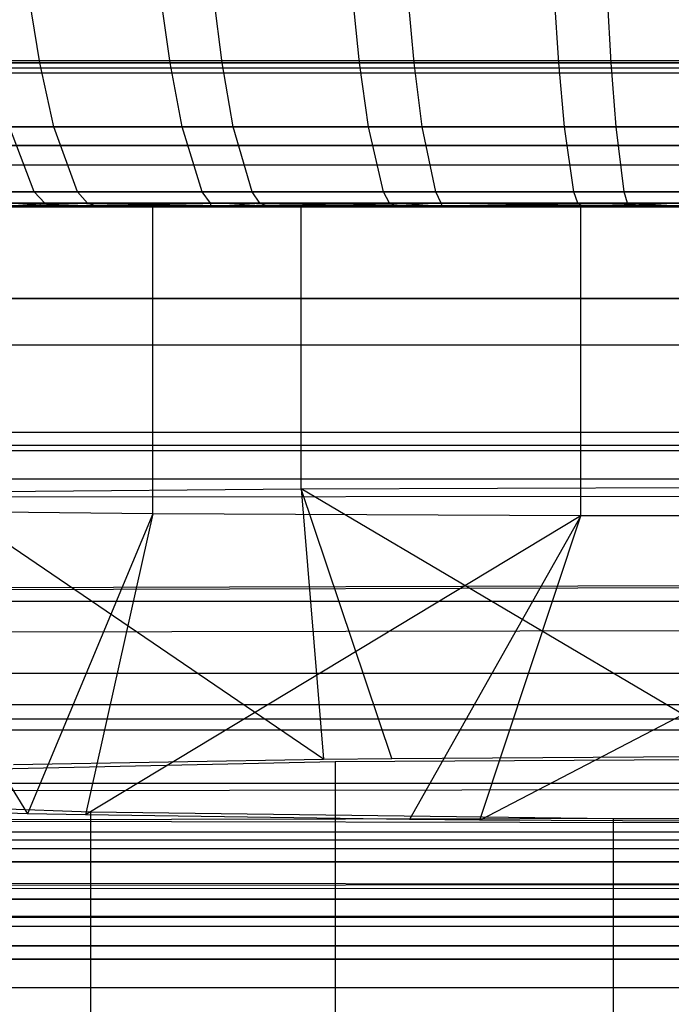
# Model space of a CAD drawing. Extents: x 0.1 to 26.5, y -19.1 to 0.
# Tile 256 of 256: x 13.08 to 13.251, y -4.819 to -4.561. Entities that reach past the tile are written whole.
import ezdxf

# ---------------------------------------------------------------- set-up
doc = ezdxf.new("R2010")
doc.units = 0
doc.header["$LTSCALE"] = 2.54
doc.layers.get('0').update_dxf_attribs({"linetype": 'CONTINUOUS'})

# ---------------------------------------------------------------- blocks, each defined once
blk = doc.blocks.new('7777_STL')
at = {"color": 0}
for p, q in [((13.08548, -4.57253, 17.32941), (13.08181, -4.55042, 17.33523)), ((13.08548, -4.57253, 17.32941), (13.08181, -4.55042, 17.33523)), ((13.11964, -4.57253, 16.58799), (13.11653, -4.55042, 16.58186)), ((13.11964, -4.57253, 16.58799), (13.11653, -4.55042, 16.58186)), ((13.1333, -4.57253, 17.35531), (13.1304, -4.55042, 17.36154)), ((13.1333, -4.57253, 17.35531), (13.1304, -4.55042, 17.36154)), ((13.1693, -4.57253, 16.5666), (13.16698, -4.55042, 16.56013)), ((13.1693, -4.57253, 16.5666), (13.16698, -4.55042, 16.56013)), ((13.18364, -4.57253, 17.37496), (13.18155, -4.55042, 17.38151)), ((13.18364, -4.57253, 17.37496), (13.18155, -4.55042, 17.38151)), ((13.22153, -4.57253, 16.55143), (13.22005, -4.55042, 16.54471)), ((13.22153, -4.57253, 16.55143), (13.22005, -4.55042, 16.54471)), ((13.23527, -4.57253, 17.38809), (13.23402, -4.55042, 17.39485)), ((13.23527, -4.57253, 17.38809), (13.23402, -4.55042, 17.39485)), ((13.08548, -4.57253, 17.32941), (13.04147, -4.57253, 17.29784)), ((13.08548, -4.57253, 17.32941), (13.04147, -4.57253, 17.29784)), ((13.07363, -4.57253, 16.61496), (13.11964, -4.57253, 16.58799)), ((13.07363, -4.57253, 16.61496), (13.11964, -4.57253, 16.58799)), ((13.08915, -4.58933, 17.32359), (13.08548, -4.57253, 17.32941)), ((13.1333, -4.57253, 17.35531), (13.08548, -4.57253, 17.32941)), ((13.08915, -4.58933, 17.32359), (13.08548, -4.57253, 17.32941)), ((13.1333, -4.57253, 17.35531), (13.08548, -4.57253, 17.32941)), ((13.12277, -4.58933, 16.59413), (13.11964, -4.57253, 16.58799)), ((13.11964, -4.57253, 16.58799), (13.1693, -4.57253, 16.5666)), ((13.12277, -4.58933, 16.59413), (13.11964, -4.57253, 16.58799)), ((13.11964, -4.57253, 16.58799), (13.1693, -4.57253, 16.5666)), ((13.1362, -4.58933, 17.34906), (13.1333, -4.57253, 17.35531)), ((13.18364, -4.57253, 17.37496), (13.1333, -4.57253, 17.35531)), ((13.1362, -4.58933, 17.34906), (13.1333, -4.57253, 17.35531)), ((13.18364, -4.57253, 17.37496), (13.1333, -4.57253, 17.35531)), ((13.17162, -4.58933, 16.57308), (13.1693, -4.57253, 16.5666)), ((13.1693, -4.57253, 16.5666), (13.22153, -4.57253, 16.55143)), ((13.17162, -4.58933, 16.57308), (13.1693, -4.57253, 16.5666)), ((13.1693, -4.57253, 16.5666), (13.22153, -4.57253, 16.55143)), ((13.18573, -4.58933, 17.3684), (13.18364, -4.57253, 17.37496)), ((13.23527, -4.57253, 17.38809), (13.18364, -4.57253, 17.37496)), ((13.18573, -4.58933, 17.3684), (13.18364, -4.57253, 17.37496)), ((13.23527, -4.57253, 17.38809), (13.18364, -4.57253, 17.37496)), ((13.22301, -4.58933, 16.55816), (13.22153, -4.57253, 16.55143)), ((13.22153, -4.57253, 16.55143), (13.27501, -4.57253, 16.54299)), ((13.22301, -4.58933, 16.55816), (13.22153, -4.57253, 16.55143)), ((13.22153, -4.57253, 16.55143), (13.27501, -4.57253, 16.54299)), ((13.23653, -4.58933, 17.38132), (13.23527, -4.57253, 17.38809)), ((13.28758, -4.57253, 17.39467), (13.23527, -4.57253, 17.38809)), ((13.23653, -4.58933, 17.38132), (13.23527, -4.57253, 17.38809)), ((13.28758, -4.57253, 17.39467), (13.23527, -4.57253, 17.38809)), ((0.51313, -4.57515, 24.82353), (26.11313, -4.57515, 24.82353)), ((0.51313, -4.57515, 24.82353), (26.11313, -4.57515, 24.82353)), ((0.51313, -4.57515, 24.54303), (26.11313, -4.57515, 24.54303)), ((0.51313, -4.57515, 24.54303), (26.11313, -4.57515, 24.54303)), ((0.51313, -4.57515, 42.52353), (26.11313, -4.57515, 42.52353)), ((0.51313, -4.57515, 42.52353), (26.11313, -4.57515, 42.52353)), ((0.51313, -4.57515, 42.24303), (26.11313, -4.57515, 42.24303)), ((0.51313, -4.57515, 42.24303), (26.11313, -4.57515, 42.24303)), ((13.04585, -4.58933, 17.29252), (13.08915, -4.58933, 17.32359)), ((13.04585, -4.58933, 17.29252), (13.08915, -4.58933, 17.32359)), ((13.12277, -4.58933, 16.59413), (13.0775, -4.58933, 16.62066)), ((13.08402, -4.60631, 16.63029), (13.0775, -4.58933, 16.62066)), ((13.12277, -4.58933, 16.59413), (13.0775, -4.58933, 16.62066)), ((13.08402, -4.60631, 16.63029), (13.0775, -4.58933, 16.62066)), ((13.08915, -4.58933, 17.32359), (13.1362, -4.58933, 17.34906)), ((13.09535, -4.60631, 17.31375), (13.08915, -4.58933, 17.32359)), ((13.09535, -4.60631, 17.31375), (13.08915, -4.58933, 17.32359)), ((13.08915, -4.58933, 17.32359), (13.1362, -4.58933, 17.34906)), ((13.17162, -4.58933, 16.57308), (13.12277, -4.58933, 16.59413)), ((13.12804, -4.60631, 16.6045), (13.12277, -4.58933, 16.59413)), ((13.17162, -4.58933, 16.57308), (13.12277, -4.58933, 16.59413)), ((13.12804, -4.60631, 16.6045), (13.12277, -4.58933, 16.59413)), ((13.1362, -4.58933, 17.34906), (13.18573, -4.58933, 17.3684)), ((13.1411, -4.60631, 17.33852), (13.1362, -4.58933, 17.34906)), ((13.1411, -4.60631, 17.33852), (13.1362, -4.58933, 17.34906)), ((13.1362, -4.58933, 17.34906), (13.18573, -4.58933, 17.3684)), ((13.22301, -4.58933, 16.55816), (13.17162, -4.58933, 16.57308)), ((13.17554, -4.60631, 16.58403), (13.17162, -4.58933, 16.57308)), ((13.22301, -4.58933, 16.55816), (13.17162, -4.58933, 16.57308)), ((13.17554, -4.60631, 16.58403), (13.17162, -4.58933, 16.57308)), ((13.18573, -4.58933, 17.3684), (13.23653, -4.58933, 17.38132)), ((13.18925, -4.60631, 17.35732), (13.18573, -4.58933, 17.3684)), ((13.18925, -4.60631, 17.35732), (13.18573, -4.58933, 17.3684)), ((13.18573, -4.58933, 17.3684), (13.23653, -4.58933, 17.38132)), ((13.27563, -4.58933, 16.54986), (13.22301, -4.58933, 16.55816)), ((13.2255, -4.60631, 16.56952), (13.22301, -4.58933, 16.55816)), ((13.27563, -4.58933, 16.54986), (13.22301, -4.58933, 16.55816)), ((13.2255, -4.60631, 16.56952), (13.22301, -4.58933, 16.55816)), ((13.23653, -4.58933, 17.38132), (13.28799, -4.58933, 17.38779)), ((13.23865, -4.60631, 17.36988), (13.23653, -4.58933, 17.38132)), ((13.23865, -4.60631, 17.36988), (13.23653, -4.58933, 17.38132)), ((13.23653, -4.58933, 17.38132), (13.28799, -4.58933, 17.38779)), ((13.04408, -4.60631, 16.66089), (13.08402, -4.60631, 16.63029)), ((13.04408, -4.60631, 16.66089), (13.08402, -4.60631, 16.63029)), ((13.09535, -4.60631, 17.31375), (13.05325, -4.60631, 17.28354)), ((13.09535, -4.60631, 17.31375), (13.05325, -4.60631, 17.28354)), ((13.08674, -4.6093, 16.6343), (13.08402, -4.60631, 16.63029)), ((13.08402, -4.60631, 16.63029), (13.12804, -4.60631, 16.6045)), ((13.08674, -4.6093, 16.6343), (13.08402, -4.60631, 16.63029)), ((13.08402, -4.60631, 16.63029), (13.12804, -4.60631, 16.6045)), ((13.09794, -4.6093, 17.30965), (13.09535, -4.60631, 17.31375)), ((13.09794, -4.6093, 17.30965), (13.09535, -4.60631, 17.31375)), ((13.1411, -4.60631, 17.33852), (13.09535, -4.60631, 17.31375)), ((13.1411, -4.60631, 17.33852), (13.09535, -4.60631, 17.31375)), ((13.13024, -4.6093, 16.60881), (13.12804, -4.60631, 16.6045)), ((13.12804, -4.60631, 16.6045), (13.17554, -4.60631, 16.58403)), ((13.13024, -4.6093, 16.60881), (13.12804, -4.60631, 16.6045)), ((13.12804, -4.60631, 16.6045), (13.17554, -4.60631, 16.58403)), ((13.14314, -4.6093, 17.33413), (13.1411, -4.60631, 17.33852)), ((13.14314, -4.6093, 17.33413), (13.1411, -4.60631, 17.33852)), ((13.18925, -4.60631, 17.35732), (13.1411, -4.60631, 17.33852)), ((13.18925, -4.60631, 17.35732), (13.1411, -4.60631, 17.33852)), ((13.17717, -4.6093, 16.58859), (13.17554, -4.60631, 16.58403)), ((13.17554, -4.60631, 16.58403), (13.2255, -4.60631, 16.56952)), ((13.17717, -4.6093, 16.58859), (13.17554, -4.60631, 16.58403)), ((13.17554, -4.60631, 16.58403), (13.2255, -4.60631, 16.56952)), ((13.19072, -4.6093, 17.3527), (13.18925, -4.60631, 17.35732)), ((13.19072, -4.6093, 17.3527), (13.18925, -4.60631, 17.35732)), ((13.23865, -4.60631, 17.36988), (13.18925, -4.60631, 17.35732)), ((13.23865, -4.60631, 17.36988), (13.18925, -4.60631, 17.35732)), ((13.22654, -4.6093, 16.57425), (13.2255, -4.60631, 16.56952)), ((13.2255, -4.60631, 16.56952), (13.27666, -4.60631, 16.56145)), ((13.22654, -4.6093, 16.57425), (13.2255, -4.60631, 16.56952)), ((13.2255, -4.60631, 16.56952), (13.27666, -4.60631, 16.56145)), ((13.23954, -4.6093, 17.36511), (13.23865, -4.60631, 17.36988)), ((13.23954, -4.6093, 17.36511), (13.23865, -4.60631, 17.36988)), ((13.28869, -4.60631, 17.37617), (13.23865, -4.60631, 17.36988)), ((13.28869, -4.60631, 17.37617), (13.23865, -4.60631, 17.36988)), ((0.51313, -4.61026, 24.83219), (26.11313, -4.61026, 24.83219)), ((0.51313, -4.61026, 24.83219), (26.11313, -4.61026, 24.83219)), ((0.51313, -4.61026, 24.53437), (26.11313, -4.61026, 24.53437)), ((0.51313, -4.61026, 24.53437), (26.11313, -4.61026, 24.53437)), ((0.51313, -4.61026, 42.53219), (26.11313, -4.61026, 42.53219)), ((0.51313, -4.61026, 42.53219), (26.11313, -4.61026, 42.53219)), ((0.51313, -4.61026, 42.23438), (26.11313, -4.61026, 42.23438)), ((0.51313, -4.61026, 42.23438), (26.11313, -4.61026, 42.23438)), ((13.03313, -4.61, 17.17834), (13.1151, -4.61, 17.25693)), ((13.03313, -4.61, 17.17834), (13.1151, -4.61, 17.25693)), ((13.04727, -4.6093, 16.66454), (13.08674, -4.6093, 16.6343)), ((13.04727, -4.6093, 16.66454), (13.08674, -4.6093, 16.6343)), ((13.09794, -4.6093, 17.30965), (13.05634, -4.6093, 17.2798)), ((13.09794, -4.6093, 17.30965), (13.05634, -4.6093, 17.2798)), ((13.15399, -4.61, 16.65662), (13.05688, -4.61, 16.72993)), ((13.15399, -4.61, 16.65662), (13.05688, -4.61, 16.72993)), ((13.07751, -4.61, 16.64529), (13.08674, -4.6093, 16.6343)), ((13.07751, -4.61, 16.64529), (13.08884, -4.61, 16.63739)), ((13.07795, -4.61, 17.29171), (13.09794, -4.6093, 17.30965)), ((13.09993, -4.61, 17.30649), (13.07795, -4.61, 17.29171)), ((13.13042, -4.61, 16.61291), (13.08674, -4.6093, 16.6343)), ((13.08674, -4.6093, 16.6343), (13.13024, -4.6093, 16.60881)), ((13.08884, -4.61, 16.63739), (13.08674, -4.6093, 16.6343)), ((13.13042, -4.61, 16.61291), (13.08674, -4.6093, 16.6343)), ((13.08674, -4.6093, 16.6343), (13.13024, -4.6093, 16.60881)), ((13.08884, -4.61, 16.63739), (13.13042, -4.61, 16.61291)), ((13.08884, -4.61, 16.63739), (13.13042, -4.61, 16.61291)), ((13.09993, -4.61, 17.30649), (13.09794, -4.6093, 17.30965)), ((13.13247, -4.61, 17.32482), (13.09794, -4.6093, 17.30965)), ((13.13247, -4.61, 17.32482), (13.09794, -4.6093, 17.30965)), ((13.14314, -4.6093, 17.33413), (13.09794, -4.6093, 17.30965)), ((13.14314, -4.6093, 17.33413), (13.09794, -4.6093, 17.30965)), ((13.13247, -4.61, 17.32482), (13.09993, -4.61, 17.30649)), ((13.13247, -4.61, 17.32482), (13.09993, -4.61, 17.30649)), ((13.1151, -4.61, 17.25693), (13.2273, -4.61, 17.30766)), ((13.1151, -4.69065, 17.2565), (13.1151, -4.61, 17.25693)), ((13.1151, -4.61, 17.25693), (13.2273, -4.61, 17.30766)), ((13.1151, -4.69065, 17.2565), (13.1151, -4.61, 17.25693)), ((13.17843, -4.61, 16.59211), (13.13024, -4.6093, 16.60881)), ((13.13024, -4.6093, 16.60881), (13.17717, -4.6093, 16.58859)), ((13.17843, -4.61, 16.59211), (13.13024, -4.6093, 16.60881)), ((13.13042, -4.61, 16.61291), (13.13024, -4.6093, 16.60881)), ((13.13042, -4.61, 16.61291), (13.13024, -4.6093, 16.60881)), ((13.13024, -4.6093, 16.60881), (13.17717, -4.6093, 16.58859)), ((13.13042, -4.61, 16.61291), (13.17843, -4.61, 16.59211)), ((13.13042, -4.61, 16.61291), (13.17843, -4.61, 16.59211)), ((13.13247, -4.61, 17.32482), (13.14314, -4.6093, 17.33413)), ((13.14472, -4.61, 17.33074), (13.13247, -4.61, 17.32482)), ((13.14472, -4.61, 17.33074), (13.14314, -4.6093, 17.33413)), ((13.19072, -4.6093, 17.3527), (13.14314, -4.6093, 17.33413)), ((13.19072, -4.6093, 17.3527), (13.14314, -4.6093, 17.33413)), ((13.14472, -4.61, 17.33074), (13.19072, -4.6093, 17.3527)), ((13.14472, -4.61, 17.33074), (13.19072, -4.6093, 17.3527)), ((13.19099, -4.61, 17.34886), (13.14472, -4.61, 17.33074)), ((13.19099, -4.61, 17.34886), (13.14472, -4.61, 17.33074)), ((13.27089, -4.61, 16.6209), (13.15399, -4.61, 16.65662)), ((13.15399, -4.68414, 16.65621), (13.15399, -4.61, 16.65662)), ((13.27089, -4.61, 16.6209), (13.15399, -4.61, 16.65662)), ((13.15399, -4.68414, 16.65621), (13.15399, -4.61, 16.65662)), ((13.1888, -4.61, 16.58853), (13.17717, -4.6093, 16.58859)), ((13.17717, -4.6093, 16.58859), (13.22654, -4.6093, 16.57425)), ((13.17843, -4.61, 16.59211), (13.17717, -4.6093, 16.58859)), ((13.17717, -4.6093, 16.58859), (13.22654, -4.6093, 16.57425)), ((13.17843, -4.61, 16.59211), (13.1888, -4.61, 16.58853)), ((13.1888, -4.61, 16.58853), (13.22654, -4.6093, 16.57425)), ((13.1888, -4.61, 16.58853), (13.22654, -4.6093, 16.57425)), ((13.1888, -4.61, 16.58853), (13.22735, -4.61, 16.5779)), ((13.1888, -4.61, 16.58853), (13.22735, -4.61, 16.5779)), ((13.19099, -4.61, 17.34886), (13.19072, -4.6093, 17.3527)), ((13.19099, -4.61, 17.34886), (13.19072, -4.6093, 17.3527)), ((13.23954, -4.6093, 17.36511), (13.19072, -4.6093, 17.3527)), ((13.23954, -4.6093, 17.36511), (13.19072, -4.6093, 17.3527)), ((13.19099, -4.61, 17.34886), (13.23954, -4.6093, 17.36511)), ((13.19099, -4.61, 17.34886), (13.23954, -4.6093, 17.36511)), ((13.24022, -4.61, 17.36144), (13.19099, -4.61, 17.34886)), ((13.24022, -4.61, 17.36144), (13.19099, -4.61, 17.34886)), ((13.25076, -4.61, 16.57339), (13.22654, -4.6093, 16.57425)), ((13.22654, -4.6093, 16.57425), (13.2771, -4.6093, 16.56628)), ((13.22735, -4.61, 16.5779), (13.22654, -4.6093, 16.57425)), ((13.22654, -4.6093, 16.57425), (13.2771, -4.6093, 16.56628)), ((13.2273, -4.61, 17.30766), (13.35369, -4.61, 17.31598)), ((13.2273, -4.6912, 17.30721), (13.2273, -4.61, 17.30766)), ((13.2273, -4.61, 17.30766), (13.35369, -4.61, 17.31598)), ((13.2273, -4.6912, 17.30721), (13.2273, -4.61, 17.30766)), ((13.22735, -4.61, 16.5779), (13.25076, -4.61, 16.57339)), ((13.24022, -4.61, 17.36144), (13.23954, -4.6093, 17.36511)), ((13.2513, -4.61, 17.36338), (13.23954, -4.6093, 17.36511)), ((13.28898, -4.6093, 17.37133), (13.23954, -4.6093, 17.36511)), ((13.28898, -4.6093, 17.37133), (13.23954, -4.6093, 17.36511)), ((13.2513, -4.61, 17.36338), (13.24022, -4.61, 17.36144)), ((13.2771, -4.6093, 16.56628), (13.25076, -4.61, 16.57339)), ((13.25076, -4.61, 16.57339), (13.27743, -4.61, 16.57)), ((0.51313, -4.64642, 24.83219), (26.11313, -4.64642, 24.83219)), ((0.51313, -4.64642, 24.83219), (26.11313, -4.64642, 24.83219)), ((0.51313, -4.64642, 24.53437), (26.11313, -4.64642, 24.53437)), ((0.51313, -4.64642, 24.53437), (26.11313, -4.64642, 24.53437)), ((0.51313, -4.64642, 42.53219), (26.11313, -4.64642, 42.53219)), ((0.51313, -4.64642, 42.53219), (26.11313, -4.64642, 42.53219)), ((0.51313, -4.64642, 42.23438), (26.11313, -4.64642, 42.23438)), ((0.51313, -4.64642, 42.23438), (26.11313, -4.64642, 42.23438)), ((0.51313, -4.68153, 24.82353), (26.11313, -4.68153, 24.82353)), ((0.51313, -4.68153, 24.82353), (26.11313, -4.68153, 24.82353)), ((0.51313, -4.68153, 24.54303), (26.11313, -4.68153, 24.54303)), ((0.51313, -4.68153, 24.54303), (26.11313, -4.68153, 24.54303)), ((0.51313, -4.68153, 42.52353), (26.11313, -4.68153, 42.52353)), ((0.51313, -4.68153, 42.52353), (26.11313, -4.68153, 42.52353)), ((0.51313, -4.68153, 42.24303), (26.11313, -4.68153, 42.24303)), ((0.51313, -4.68153, 42.24303), (26.11313, -4.68153, 42.24303)), ((13.05688, -4.68493, 16.72953), (13.15399, -4.68414, 16.65621)), ((13.05688, -4.68493, 16.72953), (13.15399, -4.68414, 16.65621)), ((13.15981, -4.75493, 16.65217), (13.05688, -4.68493, 16.72953)), ((13.15981, -4.75493, 16.65217), (13.05688, -4.68493, 16.72953)), ((13.15399, -4.68414, 16.65621), (13.27089, -4.68375, 16.6205)), ((13.15399, -4.68414, 16.65621), (13.27089, -4.68375, 16.6205)), ((13.15399, -4.68414, 16.65621), (13.15981, -4.75493, 16.65217)), ((13.2726, -4.75412, 16.61917), (13.15399, -4.68414, 16.65621)), ((13.2726, -4.75412, 16.61917), (13.15399, -4.68414, 16.65621)), ((13.17776, -4.75473, 16.64404), (13.15399, -4.68414, 16.65621)), ((13.17776, -4.75473, 16.64404), (13.15399, -4.68414, 16.65621)), ((13.15399, -4.68414, 16.65621), (13.15981, -4.75493, 16.65217)), ((13.1151, -4.69065, 17.2565), (13.03313, -4.6898, 17.17791)), ((13.03313, -4.6898, 17.17791), (13.08227, -4.76921, 17.2297)), ((13.03313, -4.6898, 17.17791), (13.08227, -4.76921, 17.2297)), ((13.1151, -4.69065, 17.2565), (13.03313, -4.6898, 17.17791)), ((13.1151, -4.69065, 17.2565), (13.08227, -4.76921, 17.2297)), ((13.1151, -4.69065, 17.2565), (13.08227, -4.76921, 17.2297)), ((13.1151, -4.69065, 17.2565), (13.09744, -4.76952, 17.24227)), ((13.1151, -4.69065, 17.2565), (13.09744, -4.76952, 17.24227)), ((13.2273, -4.6912, 17.30721), (13.1151, -4.69065, 17.2565)), ((13.2273, -4.6912, 17.30721), (13.1151, -4.69065, 17.2565)), ((13.2273, -4.6912, 17.30721), (13.09744, -4.76952, 17.24227)), ((13.2273, -4.6912, 17.30721), (13.09744, -4.76952, 17.24227)), ((13.2273, -4.6912, 17.30721), (13.18236, -4.77073, 17.29127)), ((13.2273, -4.6912, 17.30721), (13.18236, -4.77073, 17.29127)), ((13.20084, -4.7709, 17.29811), (13.2273, -4.6912, 17.30721)), ((13.20084, -4.7709, 17.29811), (13.2273, -4.6912, 17.30721)), ((13.20084, -4.7709, 17.29811), (13.35369, -4.69129, 17.31554)), ((13.20084, -4.7709, 17.29811), (13.35369, -4.69129, 17.31554)), ((13.35369, -4.69129, 17.31554), (13.2273, -4.6912, 17.30721)), ((13.35369, -4.69129, 17.31554), (13.2273, -4.6912, 17.30721)), ((0.51313, -4.71355, 24.80673), (26.11313, -4.71355, 24.80673)), ((0.51313, -4.71355, 24.80673), (26.11313, -4.71355, 24.80673)), ((0.51313, -4.71355, 24.55983), (26.11313, -4.71355, 24.55983)), ((0.51313, -4.71355, 24.55983), (26.11313, -4.71355, 24.55983)), ((0.51313, -4.71355, 42.50673), (26.11313, -4.71355, 42.50673)), ((0.51313, -4.71355, 42.50673), (26.11313, -4.71355, 42.50673)), ((0.51313, -4.71355, 42.25983), (26.11313, -4.71355, 42.25983)), ((0.51313, -4.71355, 42.25983), (26.11313, -4.71355, 42.25983)), ((0.51313, -4.74062, 24.78275), (26.11313, -4.74062, 24.78275)), ((0.51313, -4.74062, 24.78275), (26.11313, -4.74062, 24.78275)), ((0.51313, -4.74062, 24.58381), (26.11313, -4.74062, 24.58381)), ((0.51313, -4.74062, 24.58381), (26.11313, -4.74062, 24.58381)), ((0.51313, -4.74062, 42.48275), (26.11313, -4.74062, 42.48275)), ((0.51313, -4.74062, 42.48275), (26.11313, -4.74062, 42.48275)), ((0.51313, -4.74062, 42.28381), (26.11313, -4.74062, 42.28381)), ((0.51313, -4.74062, 42.28381), (26.11313, -4.74062, 42.28381)), ((13.16287, -4.75563, 16.68041), (13.04703, -4.75817, 16.783)), ((13.16287, -4.75563, 16.68041), (13.04703, -4.75817, 16.783)), ((13.07856, -4.75629, 16.70703), (13.15981, -4.75493, 16.65217)), ((13.07856, -4.75629, 16.70703), (13.15981, -4.75493, 16.65217)), ((13.15981, -4.75493, 16.65217), (13.17776, -4.75473, 16.64404)), ((13.15981, -4.75493, 16.65217), (13.17776, -4.75473, 16.64404)), ((13.31313, -4.75472, 16.64339), (13.16287, -4.75563, 16.68041)), ((13.31313, -4.75472, 16.64339), (13.16287, -4.75563, 16.68041)), ((13.16287, -4.75563, 16.68041), (13.16287, -4.85043, 16.67807)), ((13.16287, -4.75563, 16.68041), (13.16287, -4.85043, 16.67807)), ((13.17776, -4.75473, 16.64404), (13.2726, -4.75412, 16.61917)), ((13.17776, -4.75473, 16.64404), (13.2726, -4.75412, 16.61917)), ((0.51313, -4.76116, 24.75299), (26.11313, -4.76116, 24.75299)), ((0.51313, -4.76116, 24.75299), (26.11313, -4.76116, 24.75299)), ((0.51313, -4.76116, 24.61357), (26.11313, -4.76116, 24.61357)), ((0.51313, -4.76116, 24.61357), (26.11313, -4.76116, 24.61357)), ((0.51313, -4.76116, 42.45299), (26.11313, -4.76116, 42.45299)), ((0.51313, -4.76116, 42.45299), (26.11313, -4.76116, 42.45299)), ((0.51313, -4.76116, 42.31357), (26.11313, -4.76116, 42.31357)), ((0.51313, -4.76116, 42.31357), (26.11313, -4.76116, 42.31357)), ((13.01081, -4.76554, 17.08124), (13.09872, -4.76869, 17.20856)), ((13.01081, -4.76554, 17.08124), (13.09872, -4.76869, 17.20856)), ((13.08227, -4.76921, 17.2297), (13.01836, -4.76737, 17.15537)), ((13.08227, -4.76921, 17.2297), (13.01836, -4.76737, 17.15537)), ((13.09744, -4.76952, 17.24227), (13.08227, -4.76921, 17.2297)), ((13.09744, -4.76952, 17.24227), (13.08227, -4.76921, 17.2297)), ((13.18236, -4.77073, 17.29127), (13.09744, -4.76952, 17.24227)), ((13.18236, -4.77073, 17.29127), (13.09744, -4.76952, 17.24227)), ((13.09872, -4.76869, 17.20856), (13.23575, -4.77047, 17.28046)), ((13.09872, -4.76869, 17.20856), (13.23575, -4.77047, 17.28046)), ((13.09872, -4.76869, 17.20856), (13.09872, -4.86348, 17.20622)), ((13.09872, -4.76869, 17.20856), (13.09872, -4.86348, 17.20622)), ((13.20084, -4.7709, 17.29811), (13.18236, -4.77073, 17.29127)), ((13.20084, -4.7709, 17.29811), (13.18236, -4.77073, 17.29127)), ((13.29719, -4.77135, 17.31624), (13.20084, -4.7709, 17.29811)), ((13.29719, -4.77135, 17.31624), (13.20084, -4.7709, 17.29811)), ((13.23575, -4.77047, 17.28046), (13.31313, -4.7707, 17.28985)), ((13.23575, -4.77047, 17.28046), (13.31313, -4.7707, 17.28985)), ((13.23575, -4.77047, 17.28046), (13.23575, -4.86526, 17.27812)), ((13.23575, -4.77047, 17.28046), (13.23575, -4.86526, 17.27812)), ((0.51313, -4.77398, 24.71918), (26.11313, -4.77398, 24.71918)), ((0.51313, -4.77398, 24.71918), (26.11313, -4.77398, 24.71918)), ((0.51313, -4.77398, 24.64738), (26.11313, -4.77398, 24.64738)), ((0.51313, -4.77398, 24.64738), (26.11313, -4.77398, 24.64738)), ((0.51313, -4.77398, 42.41918), (26.11313, -4.77398, 42.41918)), ((0.51313, -4.77398, 42.41918), (26.11313, -4.77398, 42.41918)), ((0.51313, -4.77398, 42.34738), (26.11313, -4.77398, 42.34738)), ((0.51313, -4.77398, 42.34738), (26.11313, -4.77398, 42.34738)), ((0.51313, -4.77834, 24.68328), (26.11313, -4.77834, 24.68328)), ((0.51313, -4.77834, 24.68328), (26.11313, -4.77834, 24.68328)), ((0.51313, -4.77834, 42.38328), (26.11313, -4.77834, 42.38328)), ((0.51313, -4.77834, 42.38328), (26.11313, -4.77834, 42.38328))]:
    blk.add_line(p, q, dxfattribs=at)
blk = doc.blocks.new('GROUP_2')
at = {"color": 0}
for p, q in [((26.22749, 14.5317, 42.36635), (0.13558, 14.5317, 42.36635)), ((26.22749, 14.5317, 42.36635), (0.13558, 14.5317, 42.36635)), ((26.22613, 14.52982, 24.34297), (0.13695, 14.52982, 24.34297)), ((26.22613, 14.52982, 24.34297), (0.13695, 14.52982, 24.34297)), ((26.21144, 14.50951, 24.33709), (0.15163, 14.50951, 24.33709)), ((26.21144, 14.50951, 24.33709), (0.15163, 14.50951, 24.33709)), ((26.21143, 14.50949, 42.37293), (0.15164, 14.50949, 42.37293)), ((26.21143, 14.50949, 42.37293), (0.15164, 14.50949, 42.37293)), ((0.14557, 14.50448, 42.35022), (26.2175, 14.50448, 42.35022)), ((0.14557, 14.50448, 24.35979), (26.2175, 14.50448, 24.35979)), ((0.14557, 14.50448, 42.35022), (26.2175, 14.50448, 42.35022)), ((0.14557, 14.50448, 24.35979), (26.2175, 14.50448, 24.35979)), ((0.18058, 14.46947, 24.33259), (26.18249, 14.46947, 24.33259)), ((0.18058, 14.46947, 24.33259), (26.18249, 14.46947, 24.33259)), ((26.18249, 14.46947, 42.37742), (0.18058, 14.46947, 42.37742)), ((26.18249, 14.46947, 42.37742), (0.18058, 14.46947, 42.37742)), ((0.21559, 14.43446, 24.35979), (26.14748, 14.43446, 24.35979)), ((0.21559, 14.43446, 42.35022), (26.14748, 14.43446, 42.35022)), ((0.21559, 14.43446, 42.35022), (26.14748, 14.43446, 42.35022)), ((0.21559, 14.43446, 24.35979), (26.14748, 14.43446, 24.35979)), ((26.13327, 14.43093, 42.37326), (0.2298, 14.43093, 42.37326)), ((26.13327, 14.43093, 42.37326), (0.2298, 14.43093, 42.37326)), ((0.23148, 14.42962, 24.33705), (26.1316, 14.42962, 24.33705)), ((0.23148, 14.42962, 24.33705), (26.1316, 14.42962, 24.33705)), ((0.26185, 14.40583, 24.34418), (26.1316, 14.42962, 24.33705)), ((0.26185, 14.40583, 24.34418), (26.1316, 14.42962, 24.33705)), ((26.1316, 14.42962, 24.33705), (0.32126, 14.3593, 24.3701)), ((26.1316, 14.42962, 24.33705), (0.32126, 14.3593, 24.3701)), ((26.13327, 14.43093, 42.37326), (0.32419, 14.357, 42.33812)), ((26.13327, 14.43093, 42.37326), (0.32419, 14.357, 42.33812)), ((26.10122, 14.40583, 24.34418), (0.32126, 14.3593, 24.3701)), ((26.10122, 14.40583, 24.34418), (0.32126, 14.3593, 24.3701)), ((0.27868, 14.37138, 42.31984), (26.0844, 14.37138, 42.31984)), ((0.27868, 14.37138, 24.39017), (26.0844, 14.37138, 24.39017)), ((0.27868, 14.37138, 24.39017), (26.0844, 14.37138, 24.39017)), ((0.27868, 14.37138, 42.31984), (26.0844, 14.37138, 42.31984)), ((26.04181, 14.3593, 24.3701), (0.32126, 14.3593, 24.3701)), ((26.04181, 14.3593, 24.3701), (0.32126, 14.3593, 24.3701)), ((26.04181, 14.3593, 24.3701), (0.36829, 14.32247, 24.4083)), ((26.04181, 14.3593, 24.3701), (0.36829, 14.32247, 24.4083)), ((26.04181, 14.3593, 24.3701), (0.38732, 14.30757, 24.4332)), ((26.04181, 14.3593, 24.3701), (0.38732, 14.30757, 24.4332)), ((26.03725, 14.35573, 42.33709), (0.32419, 14.357, 42.33812)), ((26.03725, 14.35573, 42.33709), (0.32419, 14.357, 42.33812)), ((0.32419, 14.357, 42.33812), (25.97547, 14.30734, 42.27635)), ((0.32419, 14.357, 42.33812), (25.97547, 14.30734, 42.27635)), ((17.51412, 14.31214, 24.51318), (0.32233, 14.32772, 24.44491)), ((26.0291, 14.31609, 24.47817), (0.32233, 14.32772, 24.44491)), ((0.32233, 14.32772, 24.44491), (26.04074, 14.32772, 24.44491)), ((26.0291, 14.31609, 24.47817), (0.32233, 14.32772, 24.44491)), ((0.32233, 14.32772, 42.2651), (26.04074, 14.32772, 42.2651)), ((0.32233, 14.32772, 24.44491), (26.04074, 14.32772, 24.44491)), ((17.51412, 14.31214, 24.51318), (0.32233, 14.32772, 24.44491)), ((0.32233, 14.32772, 42.2651), (26.04074, 14.32772, 42.2651)), ((26.04074, 14.32772, 42.2651), (0.33397, 14.31609, 42.23184)), ((26.04074, 14.32772, 42.2651), (0.33397, 14.31609, 42.23184)), ((8.84895, 14.31214, 42.19683), (26.04074, 14.32772, 42.2651)), ((8.84895, 14.31214, 42.19683), (26.04074, 14.32772, 42.2651)), ((25.99478, 14.32247, 24.4083), (0.38732, 14.30757, 24.4332)), ((25.99478, 14.32247, 24.4083), (0.38732, 14.30757, 24.4332)), ((4.51637, 14.31214, 24.51318), (17.51412, 14.31214, 24.51318)), ((4.51637, 14.31214, 24.51318), (17.51412, 14.31214, 24.51318)), ((21.8467, 14.31214, 42.19683), (8.84895, 14.31214, 42.19683)), ((21.8467, 14.31214, 42.19683), (8.84895, 14.31214, 42.19683)), ((25.97575, 14.30757, 24.4332), (0.38732, 14.30757, 24.4332)), ((25.97575, 14.30757, 24.4332), (0.38732, 14.30757, 24.4332)), ((25.95647, 14.29246, 42.23257), (0.3876, 14.30734, 42.27635)), ((25.96943, 14.30261, 42.26587), (0.3876, 14.30734, 42.27635)), ((25.95647, 14.29246, 42.23257), (0.3876, 14.30734, 42.27635)), ((21.8467, 14.28889, 42.19683), (0.3876, 14.30734, 42.27635)), ((25.97547, 14.30734, 42.27635), (0.3876, 14.30734, 42.27635)), ((21.8467, 14.28889, 42.19683), (0.3876, 14.30734, 42.27635)), ((25.96943, 14.30261, 42.26587), (0.3876, 14.30734, 42.27635)), ((25.97547, 14.30734, 42.27635), (0.3876, 14.30734, 42.27635)), ((25.97575, 14.30757, 24.4332), (0.4069, 14.29223, 24.47861)), ((25.97575, 14.30757, 24.4332), (0.4069, 14.29223, 24.47861)), ((25.97575, 14.30757, 24.4332), (4.51637, 14.28889, 24.51318)), ((25.97575, 14.30757, 24.4332), (4.51637, 14.28889, 24.51318)), ((21.8467, 14.28889, 42.19683), (4.51637, 14.28889, 42.19683)), ((21.8467, 14.28889, 24.51318), (4.51637, 14.28889, 24.51318)), ((21.8467, 14.28889, 42.19683), (4.51637, 14.28889, 42.19683)), ((21.8467, 14.28889, 24.51318), (4.51637, 14.28889, 24.51318))]:
    blk.add_line(p, q, dxfattribs=at)
blk.add_blockref('7777_STL', (-0.13159, 19.10373, -0.15965), dxfattribs=at)

msp = doc.modelspace()

# ---------------------------------------------------------------- block references
at = {"color": 0}
msp.add_blockref('GROUP_2', (0.13159, -19.10373, 0.15965), dxfattribs=at)

doc.saveas('drawing.dxf')
